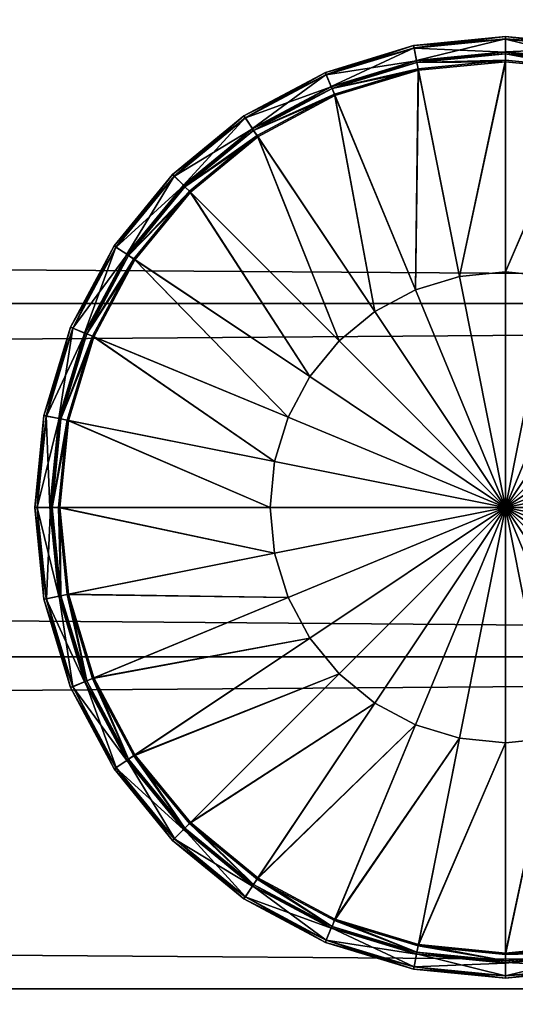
# Model space of a CAD drawing. Header units: millimetres. Extents: x -1220 to 1220, y -575 to 575.
# Tile 112 of 144: x 727 to 735, y 403 to 420. Entities that reach past the tile are written whole.
import ezdxf

# ---------------------------------------------------------------- set-up
doc = ezdxf.new("R2010")
doc.units = ezdxf.units.MM
doc.layers.get('0').update_dxf_attribs({"true_color": 0x5890e1})

msp = doc.modelspace()

# ---------------------------------------------------------------- meshes
at = {"color": 221, "true_color": 0xe5a6d7}
mesh = msp.add_polyface(dxfattribs=at)
corners = [(819.438, 498.085, 720.889), (819.75, 498.082, 720.701), (819.75, 498.526, 720.701), (820, 0, 711.949), (819.938, 0, 711.512), (819.938, 520.874, 711.512), (820, 520.843, 711.949), (819.75, 0, 711.199), (819.75, 520.896, 711.199), (819.438, 496.539, 720.889), (819, 496.54, 720.951), (819, 0, 720.951), (819.75, 496.536, 720.701), (819.438, 0, 720.889), (820, 498.07, 719.951), (819.938, 498.077, 720.389), (819.938, 496.531, 720.389), (820, 496.524, 719.951), (411.816, 496.54, 720.951), (818.186, 496.54, 720.951), (818.186, 498.086, 720.951), (818.773, 498.086, 720.951), (818.773, 496.54, 720.951), (819, 498.086, 720.951), (820, 498.514, 719.951), (819.938, 498.521, 720.389), (819.938, 0, 720.389), (819.75, 0, 720.701), (411.816, 0, 720.951), (818.186, 0, 720.951), (818.773, 0, 720.951), (818.773, 520.914, 710.949), (819, 520.914, 710.949), (819, 0, 710.949), (818.773, 0, 710.949), (819.438, 520.909, 711.012), (819.438, 0, 711.012), (411.816, 520.914, 710.949), (818.186, 520.914, 710.949), (818.186, 0, 710.949), (820, 501.429, 719.803), (820, 523.913, 716.51), (820, 523.535, 712.035)]
mesh.append_faces([[corners[k] for k in face] for face in [(40, 14, 3), (41, 40, 3), (42, 41, 3)]], dxfattribs={"vtx0": -1, "vtx1": -1, "vtx2": -1, "color": 221})
mesh.append_faces([[corners[k] for k in face] for face in [(42, 3, 6)]], dxfattribs={"vtx0": -1, "vtx2": -1, "color": 221})
mesh.append_faces([[corners[k] for k in face] for face in [(14, 17, 3)]], dxfattribs={"vtx1": -1, "vtx2": -1, "color": 221})
mesh.append_faces([[corners[k] for k in face] for face in [(0, 1, 2), (3, 4, 5), (5, 6, 3), (4, 7, 8), (8, 5, 4), (9, 10, 11), (12, 9, 13), (14, 15, 16), (16, 17, 14), (15, 1, 12), (12, 16, 15), (18, 19, 20), (21, 20, 19), (19, 22, 21), (23, 21, 22), (22, 10, 23), (10, 9, 0), (0, 23, 10), (9, 12, 1), (1, 0, 9), (15, 14, 24), (1, 15, 25), (17, 16, 26), (16, 12, 27), (19, 18, 28), (22, 19, 29), (10, 22, 30), (31, 32, 33), (33, 34, 31), (32, 35, 36), (36, 33, 32), (35, 8, 7), (7, 36, 35), (37, 38, 39), (38, 31, 34), (34, 39, 38)]], dxfattribs={"vtx2": -1, "color": 221})
mesh = msp.add_polyface(dxfattribs=at)
corners = [(410, 498.514, 719.951), (410, 498.07, 719.951), (410.063, 498.077, 720.389), (410.063, 498.521, 720.389), (410.25, 498.082, 720.701), (411, 0, 710.949), (410.563, 0, 711.012), (410.563, 520.909, 711.012), (411, 520.914, 710.949), (410.25, 0, 711.199), (410.25, 520.896, 711.199), (410.063, 496.531, 720.389), (410, 496.524, 719.951), (410, 0, 719.951), (410.25, 496.536, 720.701), (410.063, 0, 720.389), (411.261, 498.086, 720.951), (411, 498.086, 720.951), (411, 496.54, 720.951), (411.261, 496.54, 720.951), (410.563, 498.085, 720.889), (410.563, 496.539, 720.889), (818.186, 498.086, 720.951), (411.816, 498.086, 720.951), (411.816, 496.54, 720.951), (411.261, 498.53, 720.951), (411, 498.53, 720.951), (410.25, 498.526, 720.701), (410, 520.843, 711.949), (410, 0, 711.949), (411, 0, 720.951), (410.563, 0, 720.889), (410.25, 0, 720.701), (411.261, 0, 720.951), (410.063, 520.874, 711.512), (410.063, 0, 711.512), (411.261, 520.914, 710.949), (411.816, 520.914, 710.949), (411.816, 0, 710.949), (411.261, 0, 710.949), (818.186, 0, 710.949), (410, 499.497, 719.921), (410, 522.53, 711.949)]
mesh.append_faces([[corners[k] for k in face] for face in [(13, 28, 29)]], dxfattribs={"vtx0": -1, "color": 221})
mesh.append_faces([[corners[k] for k in face] for face in [(13, 42, 28)]], dxfattribs={"vtx0": -1, "vtx2": -1, "color": 221})
mesh.append_faces([[corners[k] for k in face] for face in [(12, 1, 41), (13, 12, 42)]], dxfattribs={"vtx1": -1, "vtx2": -1, "color": 221})
mesh.append_faces([[corners[k] for k in face] for face in [(0, 1, 2), (3, 2, 4), (5, 6, 7), (7, 8, 5), (6, 9, 10), (10, 7, 6), (11, 12, 13), (14, 11, 15), (16, 17, 18), (18, 19, 16), (17, 20, 21), (21, 18, 17), (20, 4, 14), (14, 21, 20), (22, 23, 24), (23, 16, 19), (19, 24, 23), (1, 12, 11), (11, 2, 1), (2, 11, 14), (14, 4, 2), (17, 16, 25), (20, 17, 26), (27, 4, 20), (19, 18, 30), (18, 21, 31), (21, 14, 32), (24, 19, 33), (28, 34, 35), (35, 29, 28), (34, 10, 9), (9, 35, 34), (36, 37, 38), (38, 39, 36), (8, 36, 39), (39, 5, 8), (40, 38, 37)]], dxfattribs={"vtx2": -1, "color": 221})
at = {"color": 196, "true_color": 0x390888}
mesh = msp.add_polyface(dxfattribs=at)
corners = [(0, 0, 698.95), (0, 483.003, 698.95), (1178, 483.003, 698.95), (1178, 0, 698.95), (0, 503.003, 710.951), (0, 487.003, 710.951), (1178, 487.003, 710.951), (1178, 503.003, 710.951), (0, 505.003, 700.95), (0, 505.003, 708.951), (1178, 505.003, 708.951), (1178, 505.003, 700.95), (0, 503.003, 698.95), (1178, 503.003, 698.95), (1178, 487.003, 698.95), (0, 487.003, 698.95), (0, 0, 710.951), (1178, 0, 710.951), (1178, 483.003, 710.951), (0, 483.003, 710.951), (0, 484.003, 698.95), (1178, 484.003, 698.95), (0, 485.003, 698.95), (1178, 485.003, 698.95), (1178, 503.878, 710.826), (0, 503.878, 710.826), (1178, 504.503, 710.451), (0, 504.503, 710.451), (0, 486.003, 710.951), (1178, 486.003, 710.951), (0, 485.003, 710.951), (1178, 485.003, 710.951), (1178, 504.878, 700.075), (0, 504.878, 700.075), (1178, 504.503, 699.45), (0, 504.503, 699.45), (0, 504.878, 709.826), (1178, 504.878, 709.826), (0, 503.878, 699.075), (1178, 503.878, 699.075), (1178, 486.003, 698.95), (0, 486.003, 698.95), (1178, 484.003, 710.951), (0, 484.003, 710.951)]
mesh.append_faces([[corners[k] for k in face] for face in [(0, 1, 2), (2, 3, 0), (4, 5, 6), (6, 7, 4), (8, 9, 10), (10, 11, 8), (12, 13, 14), (14, 15, 12), (16, 17, 18), (18, 19, 16), (2, 1, 20), (20, 21, 2), (21, 20, 22), (22, 23, 21), (4, 7, 24), (24, 25, 4), (25, 24, 26), (26, 27, 25), (6, 5, 28), (28, 29, 6), (29, 28, 30), (30, 31, 29), (8, 11, 32), (32, 33, 8), (33, 32, 34), (34, 35, 33), (10, 9, 36), (36, 37, 10), (37, 36, 27), (27, 26, 37), (13, 12, 38), (38, 39, 13), (39, 38, 35), (35, 34, 39), (15, 14, 40), (40, 41, 15), (41, 40, 23), (23, 22, 41), (19, 18, 42), (42, 43, 19), (43, 42, 31), (31, 30, 43)]], dxfattribs={"vtx2": -1, "color": 196})
at = {"color": 221, "true_color": 0xe5a6d7}
mesh = msp.add_polyface(dxfattribs=at)
corners = [(411.261, 0, 720.951), (411, 0, 720.951), (411, -496.536, 720.951), (410.563, 0, 720.889), (410.563, -496.535, 720.889), (410.25, 0, 720.701), (410.25, -496.532, 720.701), (820, 0, 719.951), (819.938, 0, 720.389), (819.938, -496.527, 720.389), (819.75, 0, 720.701), (819.75, -496.532, 720.701), (818.186, 0, 720.951), (411.816, 0, 720.951), (411.816, -496.536, 720.951), (411.261, -496.536, 720.951), (818.773, 0, 720.951), (818.186, -496.536, 720.951), (819, 0, 720.951), (818.773, -496.536, 720.951), (818.773, 0, 710.949), (819, 0, 710.949), (819, -520.909, 710.949), (819.438, 0, 711.012), (819.438, -520.905, 711.012), (819.75, 0, 711.199), (819.75, -520.892, 711.199), (410, 0, 711.949), (410.063, 0, 711.512), (410.063, -520.87, 711.512), (410.25, 0, 711.199), (410.25, -520.892, 711.199), (411.261, 0, 710.949), (411.816, 0, 710.949), (411.816, -520.909, 710.949), (411, 0, 710.949), (411.261, -520.909, 710.949), (818.186, 0, 710.949), (818.186, -520.909, 710.949), (819.438, 0, 720.889), (819.438, 496.539, 720.889), (819.75, 496.536, 720.701), (410, 0, 719.951), (410.063, 0, 720.389), (410.063, 496.531, 720.389), (410.25, 496.536, 720.701), (820, -520.839, 711.949), (820, 0, 711.949), (411.261, 496.54, 720.951), (411, 496.54, 720.951), (410.563, 496.539, 720.889), (820, 496.524, 719.951), (819.938, 496.531, 720.389), (818.186, 496.54, 720.951), (411.816, 496.54, 720.951), (818.773, 496.54, 720.951), (819, 496.54, 720.951), (410.563, 0, 711.012), (411, -520.909, 710.949), (410.563, -520.905, 711.012), (819.938, 0, 711.512), (819.938, -520.87, 711.512), (819, -496.536, 720.951), (819.438, -496.535, 720.889), (410, -496.52, 719.951), (410.063, -496.527, 720.389)]
mesh.append_faces([[corners[k] for k in face] for face in [(7, 46, 47)]], dxfattribs={"vtx0": -1, "color": 221})
mesh.append_faces([[corners[k] for k in face] for face in [(0, 1, 2), (1, 3, 4), (3, 5, 6), (7, 8, 9), (8, 10, 11), (12, 13, 14), (13, 0, 15), (16, 12, 17), (18, 16, 19), (20, 21, 22), (21, 23, 24), (23, 25, 26), (27, 28, 29), (28, 30, 31), (32, 33, 34), (35, 32, 36), (33, 37, 38), (18, 39, 40), (39, 10, 41), (42, 43, 44), (43, 5, 45), (1, 0, 48), (3, 1, 49), (5, 3, 50), (8, 7, 51), (10, 8, 52), (13, 12, 53), (0, 13, 54), (12, 16, 55), (16, 18, 56), (57, 35, 58), (30, 57, 59), (60, 47, 46), (25, 60, 61), (39, 18, 62), (10, 39, 63), (43, 42, 64), (5, 43, 65), (64, 42, 27), (51, 7, 47)]], dxfattribs={"vtx2": -1, "color": 221})
at = {"color": 196, "true_color": 0x390888}
mesh = msp.add_polyface(dxfattribs=at)
corners = [(864.268, 2.605, 184.421), (0, 2.605, 184.421), (0, 7.5, 182.639), (864.268, 7.5, 182.639), (0, 11.491, 179.291), (864.268, 11.491, 179.291), (0, 14.095, 174.779), (864.268, 14.095, 174.779), (0, 15, 169.649), (864.268, 15, 169.649), (0, 14.095, 164.519), (864.268, 14.095, 164.519), (0, 11.491, 160.007), (864.268, 11.491, 160.007), (0, 7.5, 156.658), (864.268, 7.5, 156.658), (0, 2.605, 154.877), (864.268, 2.605, 154.877), (0, -2.605, 154.877), (808.058, 394.469, 680.709), (0, 394.469, 680.709), (0, 395.524, 686.694), (808.058, 395.524, 686.694), (0, 398.563, 691.957), (808.058, 398.563, 691.957), (0, 403.219, 695.864), (808.058, 403.219, 695.864), (0, 408.93, 697.943), (808.058, 408.93, 697.943), (0, 415.008, 697.943), (808.058, 415.008, 697.943), (0, 420.719, 695.864), (808.058, 420.719, 695.864), (0, 425.375, 691.957), (808.058, 425.375, 691.957), (0, 428.414, 686.694), (808.058, 428.414, 686.694), (0, 429.469, 680.709), (808.058, 429.469, 680.709), (0, 428.414, 674.723), (808.058, 428.414, 674.723), (0, 425.375, 669.46), (808.058, 425.375, 669.46), (0, 420.719, 665.553), (808.058, 420.719, 665.553), (0, 415.008, 663.475), (808.058, 415.008, 663.475), (0, 408.93, 663.475), (808.058, 408.93, 663.475), (0, 403.219, 665.553), (808.058, 403.219, 665.553), (0, 398.563, 669.46), (808.058, 398.563, 669.46), (0, 395.524, 674.723), (808.058, 395.524, 674.723)]
mesh.append_faces([[corners[k] for k in face] for face in [(0, 1, 2), (3, 2, 4), (5, 4, 6), (7, 6, 8), (9, 8, 10), (11, 10, 12), (13, 12, 14), (15, 14, 16), (17, 16, 18), (19, 20, 21), (21, 22, 19), (22, 21, 23), (23, 24, 22), (24, 23, 25), (25, 26, 24), (26, 25, 27), (27, 28, 26), (28, 27, 29), (29, 30, 28), (30, 29, 31), (31, 32, 30), (32, 31, 33), (33, 34, 32), (34, 33, 35), (36, 35, 37), (38, 37, 39), (40, 39, 41), (42, 41, 43), (43, 44, 42), (44, 43, 45), (45, 46, 44), (46, 45, 47), (47, 48, 46), (48, 47, 49), (49, 50, 48), (50, 49, 51), (51, 52, 50), (52, 51, 53), (54, 53, 20)]], dxfattribs={"vtx2": -1, "color": 196})
mesh = msp.add_polyface(dxfattribs=at)
corners = [(0, 2.605, 184.421), (864.268, 2.605, 184.421), (864.268, -2.605, 184.421), (0, 7.5, 182.639), (864.268, 7.5, 182.639), (0, 11.491, 179.291), (864.268, 11.491, 179.291), (0, 14.095, 174.779), (864.268, 14.095, 174.779), (0, 15, 169.649), (864.268, 15, 169.649), (0, 14.095, 164.519), (864.268, 14.095, 164.519), (0, 11.491, 160.007), (864.268, 11.491, 160.007), (0, 7.5, 156.658), (864.268, 7.5, 156.658), (0, 2.605, 154.877), (864.268, 2.605, 154.877), (0, 428.414, 686.694), (808.058, 428.414, 686.694), (808.058, 425.375, 691.957), (0, 429.469, 680.709), (808.058, 429.469, 680.709), (0, 428.414, 674.723), (808.058, 428.414, 674.723), (0, 425.375, 669.46), (808.058, 425.375, 669.46), (0, 395.524, 674.723), (808.058, 395.524, 674.723), (808.058, 398.563, 669.46), (0, 394.469, 680.709), (808.058, 394.469, 680.709), (816.691, 394.469, 680.709), (808.058, 395.524, 686.694), (816.692, 395.524, 686.694), (808.058, 398.563, 691.957), (816.691, 398.563, 691.957), (808.058, 403.219, 695.864), (816.691, 403.219, 695.864), (808.058, 408.93, 697.943), (816.692, 408.93, 697.943), (808.058, 415.008, 697.943), (816.691, 415.008, 697.943), (808.058, 420.719, 695.864), (816.691, 420.719, 695.864), (816.691, 425.375, 691.957), (816.691, 428.414, 686.694), (816.692, 429.469, 680.709), (816.691, 428.414, 674.723), (816.691, 425.375, 669.46), (808.058, 420.719, 665.553), (816.691, 420.719, 665.553), (808.058, 415.008, 663.475), (816.691, 415.008, 663.475), (808.058, 408.93, 663.475), (816.692, 408.93, 663.475), (808.058, 403.219, 665.553), (816.691, 403.219, 665.553), (816.691, 398.563, 669.46), (816.692, 395.524, 674.723)]
mesh.append_faces([[corners[k] for k in face] for face in [(0, 1, 2), (3, 4, 1), (5, 6, 4), (7, 8, 6), (9, 10, 8), (11, 12, 10), (13, 14, 12), (15, 16, 14), (17, 18, 16), (19, 20, 21), (22, 23, 20), (24, 25, 23), (26, 27, 25), (28, 29, 30), (31, 32, 29), (33, 32, 34), (35, 34, 36), (37, 36, 38), (38, 39, 37), (39, 38, 40), (41, 40, 42), (43, 42, 44), (44, 45, 43), (45, 44, 21), (21, 46, 45), (46, 21, 20), (20, 47, 46), (47, 20, 23), (48, 23, 25), (49, 25, 27), (27, 50, 49), (50, 27, 51), (51, 52, 50), (52, 51, 53), (53, 54, 52), (54, 53, 55), (56, 55, 57), (58, 57, 30), (59, 30, 29), (60, 29, 32)]], dxfattribs={"vtx2": -1, "color": 196})
at = {"color": 31, "true_color": 0xe4b899}
mesh = msp.add_polyface(dxfattribs=at)
corners = [(734.21, 415.471, 697.35), (733.5, 419.041, 697.35), (735, 419.189, 697.35), (735, 415.548, 697.35), (733.45, 415.24, 697.35), (732.057, 418.604, 697.35), (732.75, 414.866, 697.35), (730.727, 417.893, 697.35), (733.42, 419.442, 697.65), (733.42, 419.442, 697.708), (735, 419.598, 697.708), (735, 419.598, 697.65), (731.901, 418.981, 697.65), (731.901, 418.981, 697.708), (733.478, 419.148, 698.97), (733.504, 419.017, 698.97), (735, 419.164, 698.97), (735, 419.297, 698.97), (732.016, 418.704, 698.97), (732.066, 418.581, 698.97), (730.667, 417.983, 698.97), (733.472, 419.178, 697.381), (735, 419.328, 697.381), (735, 419.297, 697.35), (733.478, 419.148, 697.35), (732.004, 418.732, 697.381), (732.016, 418.704, 697.35), (733.428, 419.403, 698.709), (735, 419.558, 698.709), (735, 419.598, 698.67), (733.42, 419.442, 698.67), (731.916, 418.944, 698.709), (731.901, 418.981, 698.67), (734.21, 415.471, 698.97), (735, 415.548, 698.97), (733.45, 415.24, 698.97), (730.741, 417.873, 698.97), (732.75, 414.866, 698.97), (735, 419.335, 698.932), (733.471, 419.184, 698.932), (732.001, 418.739, 698.932), (735, 419.598, 698.598), (733.42, 419.442, 698.598), (731.901, 418.981, 698.598), (735, 419.553, 697.606), (733.429, 419.398, 697.606), (731.918, 418.94, 697.606), (730.667, 417.983, 697.35)]
mesh.append_faces([[corners[k] for k in face] for face in [(0, 1, 2), (2, 3, 0), (4, 5, 1), (1, 0, 4), (6, 7, 5), (8, 9, 10), (10, 11, 8), (12, 13, 9), (9, 8, 12), (14, 15, 16), (16, 17, 14), (18, 19, 15), (15, 14, 18), (19, 18, 20), (21, 22, 23), (23, 24, 21), (25, 21, 24), (24, 26, 25), (27, 28, 29), (29, 30, 27), (31, 27, 30), (30, 32, 31), (33, 34, 16), (16, 15, 33), (35, 33, 15), (15, 19, 35), (19, 36, 37), (14, 17, 38), (38, 39, 14), (18, 14, 39), (39, 40, 18), (39, 38, 28), (28, 27, 39), (40, 39, 27), (27, 31, 40), (30, 29, 41), (41, 42, 30), (32, 30, 42), (42, 43, 32), (42, 41, 10), (10, 9, 42), (43, 42, 9), (9, 13, 43), (8, 11, 44), (44, 45, 8), (12, 8, 45), (45, 46, 12), (45, 44, 22), (22, 21, 45), (46, 45, 21), (21, 25, 46), (24, 23, 2), (2, 1, 24), (26, 24, 1), (1, 5, 26), (47, 26, 5)]], dxfattribs={"vtx2": -1, "color": 31})
mesh = msp.add_polyface(dxfattribs=at)
corners = [(736.549, 415.24, 697.35), (737.943, 418.604, 697.35), (739.272, 417.893, 697.35), (735.79, 415.471, 697.35), (736.5, 419.041, 697.35), (735, 415.548, 697.35), (735, 419.189, 697.35), (736.58, 419.442, 697.65), (736.58, 419.442, 697.708), (738.099, 418.981, 697.708), (738.099, 418.981, 697.65), (735, 419.598, 697.65), (735, 419.598, 697.708), (737.984, 418.704, 698.97), (737.933, 418.581, 698.97), (739.258, 417.873, 698.97), (736.521, 419.148, 698.97), (736.495, 419.017, 698.97), (735, 419.297, 698.97), (735, 419.164, 698.97), (736.527, 419.178, 697.381), (737.996, 418.732, 697.381), (737.984, 418.704, 697.35), (736.521, 419.148, 697.35), (735, 419.328, 697.381), (735, 419.297, 697.35), (736.572, 419.403, 698.709), (738.084, 418.944, 698.709), (738.099, 418.981, 698.67), (736.58, 419.442, 698.67), (735, 419.558, 698.709), (735, 419.598, 698.67), (736.549, 415.24, 698.97), (735.79, 415.471, 698.97), (735, 415.548, 698.97), (737.998, 418.739, 698.932), (736.528, 419.184, 698.932), (735, 419.335, 698.932), (738.099, 418.981, 698.598), (736.58, 419.442, 698.598), (735, 419.598, 698.598), (738.082, 418.94, 697.606), (736.571, 419.398, 697.606), (735, 419.553, 697.606)]
mesh.append_faces([[corners[k] for k in face] for face in [(0, 1, 2), (3, 4, 1), (1, 0, 3), (5, 6, 4), (4, 3, 5), (7, 8, 9), (9, 10, 7), (11, 12, 8), (8, 7, 11), (13, 14, 15), (16, 17, 14), (14, 13, 16), (18, 19, 17), (17, 16, 18), (20, 21, 22), (22, 23, 20), (24, 20, 23), (23, 25, 24), (26, 27, 28), (28, 29, 26), (30, 26, 29), (29, 31, 30), (15, 14, 32), (33, 32, 14), (14, 17, 33), (34, 33, 17), (17, 19, 34), (16, 13, 35), (35, 36, 16), (18, 16, 36), (36, 37, 18), (36, 35, 27), (27, 26, 36), (37, 36, 26), (26, 30, 37), (29, 28, 38), (38, 39, 29), (31, 29, 39), (39, 40, 31), (39, 38, 9), (9, 8, 39), (40, 39, 8), (8, 12, 40), (7, 10, 41), (41, 42, 7), (11, 7, 42), (42, 43, 11), (42, 41, 21), (21, 20, 42), (43, 42, 20), (20, 24, 43), (2, 1, 22), (23, 22, 1), (1, 4, 23), (25, 23, 4), (4, 6, 25)]], dxfattribs={"vtx2": -1, "color": 31})
mesh = msp.add_polyface(dxfattribs=at)
corners = [(730.501, 418.233, 697.65), (730.501, 418.233, 697.708), (731.901, 418.981, 697.708), (731.901, 418.981, 697.65), (729.273, 417.226, 697.65), (729.273, 417.226, 697.708), (728.266, 415.998, 697.65), (728.266, 415.998, 697.708), (730.667, 417.983, 698.97), (730.741, 417.873, 698.97), (732.066, 418.581, 698.97), (729.485, 417.013, 698.97), (729.58, 416.919, 698.97), (728.516, 415.832, 698.97), (730.65, 418.009, 697.381), (732.004, 418.732, 697.381), (732.016, 418.704, 697.35), (730.667, 417.983, 697.35), (729.464, 417.035, 697.381), (729.485, 417.013, 697.35), (728.49, 415.849, 697.381), (730.523, 418.2, 698.709), (731.916, 418.944, 698.709), (731.901, 418.981, 698.67), (730.501, 418.233, 698.67), (729.302, 417.197, 698.709), (729.273, 417.226, 698.67), (728.299, 415.976, 698.709), (732.016, 418.704, 698.97), (732.001, 418.739, 698.932), (730.646, 418.014, 698.932), (729.459, 417.04, 698.932), (728.484, 415.853, 698.932), (731.901, 418.981, 698.598), (730.501, 418.233, 698.598), (729.273, 417.226, 698.598), (728.266, 415.998, 698.67), (728.266, 415.998, 698.598), (731.918, 418.94, 697.606), (730.525, 418.196, 697.606), (729.305, 417.194, 697.606), (728.303, 415.974, 697.606), (732.057, 418.604, 697.35), (730.727, 417.893, 697.35), (729.562, 416.937, 697.35), (728.516, 415.832, 697.35)]
mesh.append_faces([[corners[k] for k in face] for face in [(0, 1, 2), (2, 3, 0), (4, 5, 1), (1, 0, 4), (6, 7, 5), (5, 4, 6), (8, 9, 10), (11, 12, 9), (9, 8, 11), (12, 11, 13), (14, 15, 16), (16, 17, 14), (18, 14, 17), (17, 19, 18), (20, 18, 19), (21, 22, 23), (23, 24, 21), (25, 21, 24), (24, 26, 25), (27, 25, 26), (8, 28, 29), (29, 30, 8), (11, 8, 30), (30, 31, 11), (13, 11, 31), (30, 29, 22), (22, 21, 30), (31, 30, 21), (21, 25, 31), (32, 31, 25), (24, 23, 33), (33, 34, 24), (26, 24, 34), (34, 35, 26), (36, 26, 35), (35, 37, 36), (34, 33, 2), (2, 1, 34), (35, 34, 1), (1, 5, 35), (37, 35, 5), (5, 7, 37), (0, 3, 38), (38, 39, 0), (4, 0, 39), (39, 40, 4), (6, 4, 40), (39, 38, 15), (15, 14, 39), (40, 39, 14), (14, 18, 40), (41, 40, 18), (42, 43, 17), (19, 17, 43), (43, 44, 19), (45, 19, 44)]], dxfattribs={"vtx2": -1, "color": 31})
mesh = msp.add_polyface(dxfattribs=at)
corners = [(735, 411.499, 697.35), (734.21, 415.471, 697.35), (735, 415.548, 697.35), (733.45, 415.24, 697.35), (732.75, 414.866, 697.35), (732.137, 414.362, 697.35), (731.633, 413.749, 697.35), (731.259, 413.049, 697.35), (731.028, 412.289, 697.35), (730.951, 411.499, 697.35), (732.057, 418.604, 697.35), (729.562, 416.937, 697.35), (730.727, 417.893, 697.35), (728.606, 415.771, 697.35), (727.895, 414.442, 697.35), (727.458, 412.999, 697.35), (727.31, 411.499, 697.35), (728.516, 415.832, 698.97), (728.626, 415.758, 698.97), (729.58, 416.919, 698.97), (727.795, 414.483, 698.97), (727.918, 414.433, 698.97), (735, 411.499, 698.97), (735, 415.548, 698.97), (734.21, 415.471, 698.97), (733.45, 415.24, 698.97), (732.75, 414.866, 698.97), (732.137, 414.362, 698.97), (731.633, 413.749, 698.97), (731.259, 413.049, 698.97), (731.028, 412.289, 698.97), (730.951, 411.499, 698.97), (729.485, 417.013, 697.35), (728.516, 415.832, 697.35), (728.49, 415.849, 697.381), (727.767, 414.495, 697.381), (729.273, 417.226, 698.67), (728.266, 415.998, 698.67), (728.299, 415.976, 698.709), (727.555, 414.583, 698.709), (732.066, 418.581, 698.97), (730.741, 417.873, 698.97), (727.482, 412.995, 698.97), (727.334, 411.499, 698.97), (729.459, 417.04, 698.932), (728.484, 415.853, 698.932), (729.302, 417.197, 698.709), (727.76, 414.498, 698.932), (729.305, 417.194, 697.606), (728.303, 415.974, 697.606), (728.266, 415.998, 697.65), (727.518, 414.598, 697.65), (729.464, 417.035, 697.381), (727.559, 414.581, 697.606), (727.795, 414.483, 697.35)]
mesh.append_faces([[corners[k] for k in face] for face in [(0, 1, 2), (0, 3, 1), (0, 4, 3), (0, 5, 4), (0, 6, 5), (0, 7, 6), (0, 8, 7), (0, 9, 8), (22, 23, 24), (22, 24, 25), (22, 25, 26), (22, 26, 27), (22, 27, 28), (22, 28, 29), (22, 29, 30), (22, 30, 31)]], dxfattribs={"color": 31})
mesh.append_faces([[corners[k] for k in face] for face in [(10, 3, 4), (5, 11, 12), (12, 4, 5), (6, 13, 11), (11, 5, 6), (7, 14, 13), (13, 6, 7), (8, 15, 14), (14, 7, 8), (9, 16, 15), (15, 8, 9), (17, 18, 19), (20, 21, 18), (18, 17, 20), (32, 33, 34), (35, 34, 33), (36, 37, 38), (39, 38, 37), (26, 25, 40), (27, 26, 41), (41, 19, 27), (28, 27, 19), (19, 18, 28), (29, 28, 18), (18, 21, 29), (30, 29, 21), (21, 42, 30), (31, 30, 42), (42, 43, 31), (44, 45, 17), (20, 17, 45), (46, 38, 45), (47, 45, 38), (48, 49, 50), (51, 50, 49), (52, 34, 49), (53, 49, 34), (11, 13, 33), (54, 33, 13), (13, 14, 54)]], dxfattribs={"vtx2": -1, "color": 31})
mesh = msp.add_polyface(dxfattribs=at)
corners = [(735, 411.499, 697.35), (738.971, 412.289, 697.35), (739.049, 411.499, 697.35), (738.741, 413.049, 697.35), (738.366, 413.749, 697.35), (737.863, 414.362, 697.35), (737.249, 414.866, 697.35), (736.549, 415.24, 697.35), (735.79, 415.471, 697.35), (735, 415.548, 697.35), (742.542, 412.999, 697.35), (742.69, 411.499, 697.35), (742.104, 414.442, 697.35), (741.394, 415.771, 697.35), (740.437, 416.937, 697.35), (739.272, 417.893, 697.35), (741.733, 415.998, 697.708), (741.733, 415.998, 697.65), (740.726, 417.226, 697.65), (741.484, 415.832, 698.97), (741.373, 415.758, 698.97), (742.082, 414.433, 698.97), (742.204, 414.483, 698.97), (740.514, 417.013, 698.97), (735, 411.499, 698.97), (739.049, 411.499, 698.97), (738.971, 412.289, 698.97), (738.741, 413.049, 698.97), (738.366, 413.749, 698.97), (737.863, 414.362, 698.97), (737.249, 414.866, 698.97), (736.549, 415.24, 698.97), (735.79, 415.471, 698.97), (735, 415.548, 698.97), (742.204, 414.483, 697.35), (741.484, 415.832, 697.35), (741.509, 415.849, 697.381), (740.536, 417.035, 697.381), (742.482, 414.598, 698.67), (741.733, 415.998, 698.67), (741.7, 415.976, 698.709), (740.698, 417.197, 698.709), (742.665, 411.499, 698.97), (742.518, 412.995, 698.97), (740.42, 416.919, 698.97), (739.258, 417.873, 698.97), (742.239, 414.498, 698.932), (741.515, 415.853, 698.932), (742.445, 414.583, 698.709), (740.541, 417.04, 698.932), (740.726, 417.226, 698.67), (741.733, 415.998, 698.598), (742.44, 414.581, 697.606), (741.696, 415.974, 697.606), (742.233, 414.495, 697.381), (740.695, 417.194, 697.606), (740.514, 417.013, 697.35)]
mesh.append_faces([[corners[k] for k in face] for face in [(0, 1, 2), (0, 3, 1), (0, 4, 3), (0, 5, 4), (0, 6, 5), (0, 7, 6), (0, 8, 7), (0, 9, 8), (24, 25, 26), (24, 26, 27), (24, 27, 28), (24, 28, 29), (24, 29, 30), (24, 30, 31), (24, 31, 32), (24, 32, 33)]], dxfattribs={"color": 31})
mesh.append_faces([[corners[k] for k in face] for face in [(1, 10, 11), (11, 2, 1), (3, 12, 10), (10, 1, 3), (4, 13, 12), (12, 3, 4), (5, 14, 13), (13, 4, 5), (14, 5, 6), (15, 6, 7), (16, 17, 18), (19, 20, 21), (21, 22, 19), (20, 19, 23), (34, 35, 36), (37, 36, 35), (38, 39, 40), (41, 40, 39), (26, 25, 42), (42, 43, 26), (27, 26, 43), (43, 21, 27), (28, 27, 21), (21, 20, 28), (29, 28, 20), (20, 44, 29), (30, 29, 44), (31, 30, 45), (46, 47, 19), (23, 19, 47), (48, 40, 47), (49, 47, 40), (50, 39, 51), (52, 53, 17), (18, 17, 53), (54, 36, 53), (55, 53, 36), (35, 34, 12), (12, 13, 35), (56, 35, 13)]], dxfattribs={"vtx2": -1, "color": 31})
mesh = msp.add_polyface(dxfattribs=at)
corners = [(727.518, 414.598, 697.65), (727.518, 414.598, 697.708), (728.266, 415.998, 697.708), (728.266, 415.998, 697.65), (727.057, 413.079, 697.65), (727.057, 413.079, 697.708), (726.901, 411.499, 697.65), (726.901, 411.499, 697.708), (727.351, 413.021, 698.97), (727.482, 412.995, 698.97), (727.918, 414.433, 698.97), (727.795, 414.483, 698.97), (727.201, 411.499, 698.97), (727.334, 411.499, 698.97), (728.516, 415.832, 697.35), (727.795, 414.483, 697.35), (727.767, 414.495, 697.381), (727.321, 413.027, 697.381), (727.351, 413.021, 697.35), (727.171, 411.499, 697.381), (727.201, 411.499, 697.35), (728.266, 415.998, 698.67), (727.518, 414.598, 698.67), (727.555, 414.583, 698.709), (727.096, 413.071, 698.709), (727.057, 413.079, 698.67), (726.941, 411.499, 698.709), (726.901, 411.499, 698.67), (728.484, 415.853, 698.932), (727.76, 414.498, 698.932), (727.314, 413.028, 698.932), (727.164, 411.499, 698.932), (728.299, 415.976, 698.709), (728.266, 415.998, 698.598), (727.518, 414.598, 698.598), (727.057, 413.079, 698.598), (726.901, 411.499, 698.598), (728.303, 415.974, 697.606), (727.559, 414.581, 697.606), (727.101, 413.07, 697.606), (726.946, 411.499, 697.606), (728.49, 415.849, 697.381), (727.895, 414.442, 697.35), (727.458, 412.999, 697.35), (727.31, 411.499, 697.35)]
mesh.append_faces([[corners[k] for k in face] for face in [(0, 1, 2), (2, 3, 0), (4, 5, 1), (1, 0, 4), (6, 7, 5), (5, 4, 6), (8, 9, 10), (10, 11, 8), (12, 13, 9), (9, 8, 12), (14, 15, 16), (17, 16, 15), (15, 18, 17), (19, 17, 18), (18, 20, 19), (21, 22, 23), (24, 23, 22), (22, 25, 24), (26, 24, 25), (25, 27, 26), (28, 29, 11), (8, 11, 29), (29, 30, 8), (12, 8, 30), (30, 31, 12), (32, 23, 29), (30, 29, 23), (23, 24, 30), (31, 30, 24), (24, 26, 31), (22, 21, 33), (33, 34, 22), (25, 22, 34), (34, 35, 25), (27, 25, 35), (35, 36, 27), (34, 33, 2), (2, 1, 34), (35, 34, 1), (1, 5, 35), (36, 35, 5), (5, 7, 36), (37, 38, 0), (4, 0, 38), (38, 39, 4), (6, 4, 39), (39, 40, 6), (41, 16, 38), (39, 38, 16), (16, 17, 39), (40, 39, 17), (17, 19, 40), (18, 15, 42), (42, 43, 18), (20, 18, 43), (43, 44, 20)]], dxfattribs={"vtx2": -1, "color": 31})
mesh = msp.add_polyface(dxfattribs=at)
corners = [(727.057, 409.919, 697.65), (727.057, 409.919, 697.708), (726.901, 411.499, 697.708), (726.901, 411.499, 697.65), (727.518, 408.4, 697.65), (727.518, 408.4, 697.708), (728.266, 407, 697.65), (728.266, 407, 697.708), (727.351, 409.978, 698.97), (727.482, 410.004, 698.97), (727.334, 411.499, 698.97), (727.201, 411.499, 698.97), (727.795, 408.515, 698.97), (727.918, 408.566, 698.97), (727.321, 409.972, 697.381), (727.171, 411.499, 697.381), (727.201, 411.499, 697.35), (727.351, 409.978, 697.35), (727.767, 408.503, 697.381), (727.795, 408.515, 697.35), (728.49, 407.15, 697.381), (727.096, 409.927, 698.709), (726.941, 411.499, 698.709), (726.901, 411.499, 698.67), (727.057, 409.919, 698.67), (727.555, 408.415, 698.709), (727.518, 408.4, 698.67), (728.299, 407.022, 698.709), (727.164, 411.499, 698.932), (727.314, 409.971, 698.932), (727.76, 408.501, 698.932), (728.516, 407.167, 698.97), (728.484, 407.146, 698.932), (726.901, 411.499, 698.598), (727.057, 409.919, 698.598), (727.518, 408.4, 698.598), (728.266, 407, 698.67), (728.266, 407, 698.598), (726.946, 411.499, 697.606), (727.101, 409.928, 697.606), (727.559, 408.417, 697.606), (728.303, 407.025, 697.606), (727.31, 411.499, 697.35), (727.458, 409.999, 697.35), (727.895, 408.556, 697.35)]
mesh.append_faces([[corners[k] for k in face] for face in [(0, 1, 2), (2, 3, 0), (4, 5, 1), (1, 0, 4), (6, 7, 5), (5, 4, 6), (8, 9, 10), (10, 11, 8), (12, 13, 9), (9, 8, 12), (14, 15, 16), (16, 17, 14), (18, 14, 17), (17, 19, 18), (20, 18, 19), (21, 22, 23), (23, 24, 21), (25, 21, 24), (24, 26, 25), (27, 25, 26), (8, 11, 28), (28, 29, 8), (12, 8, 29), (29, 30, 12), (31, 12, 30), (29, 28, 22), (22, 21, 29), (30, 29, 21), (21, 25, 30), (32, 30, 25), (24, 23, 33), (33, 34, 24), (26, 24, 34), (34, 35, 26), (36, 26, 35), (35, 37, 36), (34, 33, 2), (2, 1, 34), (35, 34, 1), (1, 5, 35), (37, 35, 5), (5, 7, 37), (0, 3, 38), (38, 39, 0), (4, 0, 39), (39, 40, 4), (6, 4, 40), (39, 38, 15), (15, 14, 39), (40, 39, 14), (14, 18, 40), (41, 40, 18), (17, 16, 42), (42, 43, 17), (19, 17, 43), (43, 44, 19)]], dxfattribs={"vtx2": -1, "color": 31})
mesh = msp.add_polyface(dxfattribs=at)
corners = [(735, 411.499, 697.35), (731.028, 410.709, 697.35), (730.951, 411.499, 697.35), (731.259, 409.95, 697.35), (731.633, 409.25, 697.35), (732.137, 408.636, 697.35), (732.75, 408.132, 697.35), (733.45, 407.758, 697.35), (734.21, 407.528, 697.35), (735, 407.45, 697.35), (727.458, 409.999, 697.35), (727.31, 411.499, 697.35), (727.895, 408.556, 697.35), (728.606, 407.227, 697.35), (729.562, 406.062, 697.35), (730.727, 405.105, 697.35), (728.516, 407.167, 698.97), (728.626, 407.241, 698.97), (727.918, 408.566, 698.97), (727.795, 408.515, 698.97), (729.485, 405.985, 698.97), (735, 411.499, 698.97), (730.951, 411.499, 698.97), (731.028, 410.709, 698.97), (731.259, 409.95, 698.97), (731.633, 409.25, 698.97), (732.137, 408.636, 698.97), (732.75, 408.132, 698.97), (733.45, 407.758, 698.97), (734.21, 407.528, 698.97), (735, 407.45, 698.97), (727.795, 408.515, 697.35), (728.516, 407.167, 697.35), (728.49, 407.15, 697.381), (729.464, 405.963, 697.381), (727.518, 408.4, 698.67), (728.266, 407, 698.67), (728.299, 407.022, 698.709), (729.302, 405.801, 698.709), (727.334, 411.499, 698.97), (727.482, 410.004, 698.97), (729.58, 406.079, 698.97), (730.741, 405.126, 698.97), (727.76, 408.501, 698.932), (728.484, 407.146, 698.932), (727.555, 408.415, 698.709), (729.459, 405.958, 698.932), (729.273, 405.773, 698.67), (728.266, 407, 698.598), (729.273, 405.773, 698.598), (728.266, 407, 697.708), (727.559, 408.417, 697.606), (728.303, 407.025, 697.606), (728.266, 407, 697.65), (729.273, 405.773, 697.65), (727.767, 408.503, 697.381), (729.305, 405.804, 697.606), (729.485, 405.985, 697.35)]
mesh.append_faces([[corners[k] for k in face] for face in [(0, 1, 2), (0, 3, 1), (0, 4, 3), (0, 5, 4), (0, 6, 5), (0, 7, 6), (0, 8, 7), (0, 9, 8), (21, 22, 23), (21, 23, 24), (21, 24, 25), (21, 25, 26), (21, 26, 27), (21, 27, 28), (21, 28, 29), (21, 29, 30)]], dxfattribs={"color": 31})
mesh.append_faces([[corners[k] for k in face] for face in [(1, 10, 11), (11, 2, 1), (3, 12, 10), (10, 1, 3), (4, 13, 12), (12, 3, 4), (5, 14, 13), (13, 4, 5), (14, 5, 6), (15, 6, 7), (16, 17, 18), (18, 19, 16), (17, 16, 20), (31, 32, 33), (34, 33, 32), (35, 36, 37), (38, 37, 36), (23, 22, 39), (39, 40, 23), (24, 23, 40), (40, 18, 24), (25, 24, 18), (18, 17, 25), (26, 25, 17), (17, 41, 26), (27, 26, 41), (28, 27, 42), (43, 44, 16), (20, 16, 44), (45, 37, 44), (46, 44, 37), (47, 36, 48), (49, 48, 50), (51, 52, 53), (54, 53, 52), (55, 33, 52), (56, 52, 33), (32, 31, 12), (12, 13, 32), (57, 32, 13)]], dxfattribs={"vtx2": -1, "color": 31})
mesh = msp.add_polyface(dxfattribs=at)
corners = [(735, 411.499, 697.35), (735.79, 407.528, 697.35), (735, 407.45, 697.35), (736.549, 407.758, 697.35), (737.249, 408.132, 697.35), (737.863, 408.636, 697.35), (738.366, 409.25, 697.35), (738.741, 409.95, 697.35), (738.971, 410.709, 697.35), (739.049, 411.499, 697.35), (737.943, 404.395, 697.35), (740.437, 406.062, 697.35), (739.272, 405.105, 697.35), (741.394, 407.227, 697.35), (742.104, 408.556, 697.35), (742.542, 409.999, 697.35), (742.69, 411.499, 697.35), (741.484, 407.167, 698.97), (741.373, 407.241, 698.97), (740.42, 406.079, 698.97), (742.204, 408.515, 698.97), (742.082, 408.566, 698.97), (735, 411.499, 698.97), (735, 407.45, 698.97), (735.79, 407.528, 698.97), (736.549, 407.758, 698.97), (737.249, 408.132, 698.97), (737.863, 408.636, 698.97), (738.366, 409.25, 698.97), (738.741, 409.95, 698.97), (738.971, 410.709, 698.97), (739.049, 411.499, 698.97), (740.514, 405.985, 697.35), (741.484, 407.167, 697.35), (741.509, 407.15, 697.381), (742.233, 408.503, 697.381), (740.726, 405.773, 698.67), (741.733, 407, 698.67), (741.7, 407.022, 698.709), (742.445, 408.415, 698.709), (737.933, 404.417, 698.97), (739.258, 405.126, 698.97), (742.518, 410.004, 698.97), (742.665, 411.499, 698.97), (740.541, 405.958, 698.932), (741.515, 407.146, 698.932), (740.698, 405.801, 698.709), (742.239, 408.501, 698.932), (740.695, 405.804, 697.606), (741.696, 407.025, 697.606), (741.733, 407, 697.65), (742.482, 408.4, 697.65), (740.536, 405.963, 697.381), (742.44, 408.417, 697.606), (742.204, 408.515, 697.35)]
mesh.append_faces([[corners[k] for k in face] for face in [(0, 1, 2), (0, 3, 1), (0, 4, 3), (0, 5, 4), (0, 6, 5), (0, 7, 6), (0, 8, 7), (0, 9, 8), (22, 23, 24), (22, 24, 25), (22, 25, 26), (22, 26, 27), (22, 27, 28), (22, 28, 29), (22, 29, 30), (22, 30, 31)]], dxfattribs={"color": 31})
mesh.append_faces([[corners[k] for k in face] for face in [(10, 3, 4), (5, 11, 12), (12, 4, 5), (6, 13, 11), (11, 5, 6), (7, 14, 13), (13, 6, 7), (8, 15, 14), (14, 7, 8), (9, 16, 15), (15, 8, 9), (17, 18, 19), (20, 21, 18), (18, 17, 20), (32, 33, 34), (35, 34, 33), (36, 37, 38), (39, 38, 37), (26, 25, 40), (27, 26, 41), (41, 19, 27), (28, 27, 19), (19, 18, 28), (29, 28, 18), (18, 21, 29), (30, 29, 21), (21, 42, 30), (31, 30, 42), (42, 43, 31), (44, 45, 17), (20, 17, 45), (46, 38, 45), (47, 45, 38), (48, 49, 50), (51, 50, 49), (52, 34, 49), (53, 49, 34), (11, 13, 33), (54, 33, 13), (13, 14, 54)]], dxfattribs={"vtx2": -1, "color": 31})
mesh = msp.add_polyface(dxfattribs=at)
corners = [(732.75, 408.132, 697.35), (730.727, 405.105, 697.35), (729.562, 406.062, 697.35), (729.273, 405.773, 697.65), (729.273, 405.773, 697.708), (728.266, 407, 697.708), (728.266, 407, 697.65), (730.501, 404.766, 697.65), (730.501, 404.766, 697.708), (731.901, 404.017, 697.65), (731.901, 404.017, 697.708), (729.485, 405.985, 698.97), (729.58, 406.079, 698.97), (728.626, 407.241, 698.97), (730.667, 405.015, 698.97), (730.741, 405.126, 698.97), (732.016, 404.294, 698.97), (728.516, 407.167, 697.35), (729.485, 405.985, 697.35), (729.464, 405.963, 697.381), (730.65, 404.99, 697.381), (730.667, 405.015, 697.35), (732.004, 404.266, 697.381), (732.016, 404.294, 697.35), (728.266, 407, 698.67), (729.273, 405.773, 698.67), (729.302, 405.801, 698.709), (730.523, 404.799, 698.709), (730.501, 404.766, 698.67), (731.916, 404.054, 698.709), (731.901, 404.017, 698.67), (732.75, 408.132, 698.97), (728.484, 407.146, 698.932), (729.459, 405.958, 698.932), (730.646, 404.984, 698.932), (732.001, 404.26, 698.932), (728.299, 407.022, 698.709), (728.266, 407, 698.598), (729.273, 405.773, 698.598), (730.501, 404.766, 698.598), (731.901, 404.017, 698.598), (728.303, 407.025, 697.606), (729.305, 405.804, 697.606), (730.525, 404.803, 697.606), (731.918, 404.058, 697.606), (728.49, 407.15, 697.381), (728.606, 407.227, 697.35)]
mesh.append_faces([[corners[k] for k in face] for face in [(0, 1, 2), (3, 4, 5), (5, 6, 3), (7, 8, 4), (4, 3, 7), (9, 10, 8), (8, 7, 9), (11, 12, 13), (14, 15, 12), (12, 11, 14), (15, 14, 16), (17, 18, 19), (20, 19, 18), (18, 21, 20), (22, 20, 21), (21, 23, 22), (24, 25, 26), (27, 26, 25), (25, 28, 27), (29, 27, 28), (28, 30, 29), (12, 15, 31), (32, 33, 11), (14, 11, 33), (33, 34, 14), (16, 14, 34), (34, 35, 16), (36, 26, 33), (34, 33, 26), (26, 27, 34), (35, 34, 27), (27, 29, 35), (37, 38, 25), (28, 25, 38), (38, 39, 28), (30, 28, 39), (39, 40, 30), (5, 4, 38), (39, 38, 4), (4, 8, 39), (40, 39, 8), (8, 10, 40), (41, 42, 3), (7, 3, 42), (42, 43, 7), (9, 7, 43), (43, 44, 9), (45, 19, 42), (43, 42, 19), (19, 20, 43), (44, 43, 20), (20, 22, 44), (46, 2, 18), (21, 18, 2), (2, 1, 21), (23, 21, 1)]], dxfattribs={"vtx2": -1, "color": 31})
mesh = msp.add_polyface(dxfattribs=at)
corners = [(735.79, 407.528, 697.35), (736.5, 403.957, 697.35), (735, 403.809, 697.35), (735, 407.45, 697.35), (736.549, 407.758, 697.35), (737.943, 404.395, 697.35), (737.249, 408.132, 697.35), (739.272, 405.105, 697.35), (736.58, 403.557, 697.65), (736.58, 403.557, 697.708), (735, 403.401, 697.708), (735, 403.401, 697.65), (738.099, 404.017, 697.65), (738.099, 404.017, 697.708), (736.521, 403.851, 698.97), (736.495, 403.981, 698.97), (735, 403.834, 698.97), (735, 403.701, 698.97), (737.984, 404.294, 698.97), (737.933, 404.417, 698.97), (739.332, 405.015, 698.97), (736.527, 403.821, 697.381), (735, 403.67, 697.381), (735, 403.701, 697.35), (736.521, 403.851, 697.35), (737.996, 404.266, 697.381), (737.984, 404.294, 697.35), (736.572, 403.596, 698.709), (735, 403.441, 698.709), (735, 403.401, 698.67), (736.58, 403.557, 698.67), (738.084, 404.054, 698.709), (738.099, 404.017, 698.67), (735.79, 407.528, 698.97), (735, 407.45, 698.97), (736.549, 407.758, 698.97), (739.258, 405.126, 698.97), (737.249, 408.132, 698.97), (735, 403.663, 698.932), (736.528, 403.814, 698.932), (737.998, 404.26, 698.932), (735, 403.401, 698.598), (736.58, 403.557, 698.598), (738.099, 404.017, 698.598), (735, 403.445, 697.606), (736.571, 403.6, 697.606), (738.082, 404.058, 697.606), (739.332, 405.015, 697.35)]
mesh.append_faces([[corners[k] for k in face] for face in [(0, 1, 2), (2, 3, 0), (4, 5, 1), (1, 0, 4), (6, 7, 5), (8, 9, 10), (10, 11, 8), (12, 13, 9), (9, 8, 12), (14, 15, 16), (16, 17, 14), (18, 19, 15), (15, 14, 18), (19, 18, 20), (21, 22, 23), (23, 24, 21), (25, 21, 24), (24, 26, 25), (27, 28, 29), (29, 30, 27), (31, 27, 30), (30, 32, 31), (33, 34, 16), (16, 15, 33), (35, 33, 15), (15, 19, 35), (19, 36, 37), (14, 17, 38), (38, 39, 14), (18, 14, 39), (39, 40, 18), (39, 38, 28), (28, 27, 39), (40, 39, 27), (27, 31, 40), (30, 29, 41), (41, 42, 30), (32, 30, 42), (42, 43, 32), (42, 41, 10), (10, 9, 42), (43, 42, 9), (9, 13, 43), (8, 11, 44), (44, 45, 8), (12, 8, 45), (45, 46, 12), (45, 44, 22), (22, 21, 45), (46, 45, 21), (21, 25, 46), (24, 23, 2), (2, 1, 24), (26, 24, 1), (1, 5, 26), (47, 26, 5)]], dxfattribs={"vtx2": -1, "color": 31})
mesh = msp.add_polyface(dxfattribs=at)
corners = [(733.45, 407.758, 697.35), (732.057, 404.395, 697.35), (730.727, 405.105, 697.35), (734.21, 407.528, 697.35), (733.5, 403.957, 697.35), (735, 407.45, 697.35), (735, 403.809, 697.35), (733.42, 403.557, 697.65), (733.42, 403.557, 697.708), (731.901, 404.017, 697.708), (731.901, 404.017, 697.65), (735, 403.401, 697.65), (735, 403.401, 697.708), (732.016, 404.294, 698.97), (732.066, 404.417, 698.97), (730.741, 405.126, 698.97), (733.478, 403.851, 698.97), (733.504, 403.981, 698.97), (735, 403.701, 698.97), (735, 403.834, 698.97), (733.472, 403.821, 697.381), (732.004, 404.266, 697.381), (732.016, 404.294, 697.35), (733.478, 403.851, 697.35), (735, 403.67, 697.381), (735, 403.701, 697.35), (733.428, 403.596, 698.709), (731.916, 404.054, 698.709), (731.901, 404.017, 698.67), (733.42, 403.557, 698.67), (735, 403.441, 698.709), (735, 403.401, 698.67), (733.45, 407.758, 698.97), (734.21, 407.528, 698.97), (735, 407.45, 698.97), (732.001, 404.26, 698.932), (733.471, 403.814, 698.932), (735, 403.663, 698.932), (731.901, 404.017, 698.598), (733.42, 403.557, 698.598), (735, 403.401, 698.598), (731.918, 404.058, 697.606), (733.429, 403.6, 697.606), (735, 403.445, 697.606)]
mesh.append_faces([[corners[k] for k in face] for face in [(0, 1, 2), (3, 4, 1), (1, 0, 3), (5, 6, 4), (4, 3, 5), (7, 8, 9), (9, 10, 7), (11, 12, 8), (8, 7, 11), (13, 14, 15), (16, 17, 14), (14, 13, 16), (18, 19, 17), (17, 16, 18), (20, 21, 22), (22, 23, 20), (24, 20, 23), (23, 25, 24), (26, 27, 28), (28, 29, 26), (30, 26, 29), (29, 31, 30), (15, 14, 32), (33, 32, 14), (14, 17, 33), (34, 33, 17), (17, 19, 34), (16, 13, 35), (35, 36, 16), (18, 16, 36), (36, 37, 18), (36, 35, 27), (27, 26, 36), (37, 36, 26), (26, 30, 37), (29, 28, 38), (38, 39, 29), (31, 29, 39), (39, 40, 31), (39, 38, 9), (9, 8, 39), (40, 39, 8), (8, 12, 40), (7, 10, 41), (41, 42, 7), (11, 7, 42), (42, 43, 11), (42, 41, 21), (21, 20, 42), (43, 42, 20), (20, 24, 43), (2, 1, 22), (23, 22, 1), (1, 4, 23), (25, 23, 4), (4, 6, 25)]], dxfattribs={"vtx2": -1, "color": 31})

doc.saveas('drawing.dxf')
